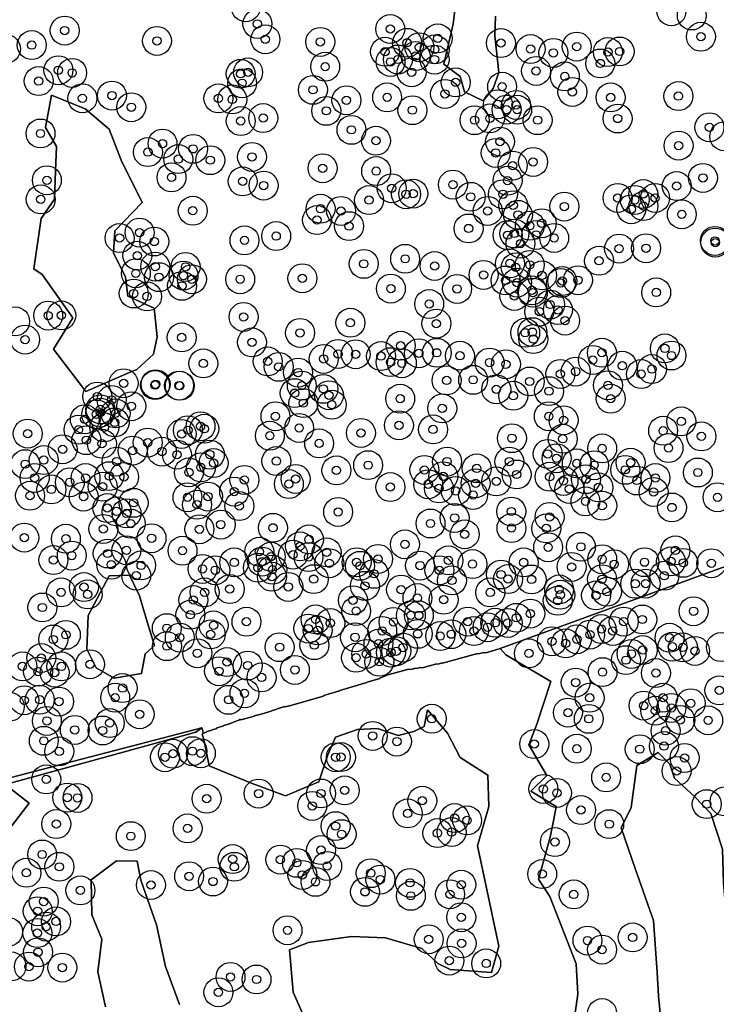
# Model space of a CAD drawing. Header units: inches. Extents: x 128668 to 131679, y 413272 to 413787.
# Tile 111 of 116: x 131525 to 131609, y 413378 to 413497. Entities that reach past the tile are written whole.
import ezdxf

# ---------------------------------------------------------------- set-up
doc = ezdxf.new("R2010")
doc.units = ezdxf.units.IN
doc.header["$MEASUREMENT"] = 0
doc.header["$PDMODE"] = 33
doc.header["$PDSIZE"] = -3
for name, color, linetype in [('Niet gedetecteerde gebieden (D-gebied) (ca. 44.659 m2)', 1, 'Continuous'), ('Significante objecten binnen onderzoeksgebied', 3, 'Continuous'), ('Veiligheidsmarge objecten d.d. 230531', 6, 'Continuous'), ('Verstoorde gebieden (C-gebied) (ca. 90.096 m2)', 40, 'Continuous'), ('Vrijgegeven gebieden (A+B gebied) (ca. 609.035 m2)', 3, 'Continuous')]:
    doc.layers.add(name, color=color, linetype=linetype)

msp = doc.modelspace()

# ---------------------------------------------------------------- linework, layer by layer
at = {"layer": 'Niet gedetecteerde gebieden (D-gebied) (ca. 44.659 m2)'}
msp.add_polyline3d([(131481.76, 413393.61, 0), (131491.83, 413396.76, 0), (131503.56, 413399.86, 0), (131520.79, 413404.28, 0), (131547, 413411.07, 0), (131546.28, 413410.54, 0), (131530.3, 413406.17, 0), (131513.61, 413401.62, 0), (131494.9, 413396.34, 0), (131479.65, 413391.88, 0), (131462.24, 413387.13, 0)], close=True, dxfattribs=at)
at = {"layer": 'Significante objecten binnen onderzoeksgebied'}
for p in [(131530.41, 413495.43), (131553.73, 413496.24), (131569.82, 413495.62), (131541.58, 413494.18), (131554.7, 413494.37), (131561.35, 413494.06), (131575.57, 413494.49), (131607.42, 413494.69), (131526.42, 413493.67), (131569.19, 413492.87), (131571.85, 413493.95), (131573.34, 413493.41), (131575.21, 413493.15), (131583.22, 413493.92), (131586.8, 413493.2), (131592.39, 413493.49), (131596.16, 413492.83), (131597.58, 413492.9), (131569.85, 413491.64), (131570.74, 413491.93), (131572.89, 413492.34), (131575.18, 413491.92), (131589.57, 413492.73), (131529.64, 413490.63), (131561.94, 413491.06), (131587.47, 413490.54), (131595.24, 413491.45), (131527.26, 413489.32), (131531.31, 413490.31), (131551.71, 413490.2), (131552.6, 413490.37), (131572.4, 413490.39), (131590.95, 413489.88), (131551.89, 413489.06), (131560.46, 413488.26), (131577.74, 413489.16), (131583.36, 413488.64), (131532.55, 413487.24), (131536.13, 413487.57), (131549.02, 413487.23), (131550.69, 413487.1), (131564.51, 413487), (131569.44, 413487.35), (131576.45, 413487.77), (131591.86, 413488.01), (131596.49, 413487.34), (131604.7, 413487.5), (131538.47, 413486.16), (131562.07, 413485.72), (131572.5, 413485.8), (131582.85, 413486.51), (131583.9, 413485.87), (131585.05, 413486.43), (131585.18, 413485.86), (131551.72, 413484.49), (131554.44, 413484.85), (131580.02, 413484.59), (131581.88, 413484.81), (131587.65, 413484.59), (131597.34, 413484.79), (131565.12, 413483.42), (131608.45, 413483.73), (131527.48, 413482.98), (131568.09, 413482.11), (131542.25, 413481.75), (131545.95, 413481.12), (131583.1, 413482), (131604.72, 413481.51), (131540.48, 413480.73), (131544.16, 413479.88), (131548.03, 413479.75), (131553.08, 413480.15), (131582.59, 413480.63), (131561.63, 413478.77), (131584.64, 413479.09), (131587.11, 413479.54), (131528.25, 413477.32), (131543.34, 413477.67), (131568.11, 413478.43), (131607.67, 413477.61), (131551.95, 413477.19), (131554.49, 413476.68), (131569.99, 413476.35), (131577.4, 413476.79), (131584.02, 413477.27), (131604.49, 413476.62), (131527.51, 413475.01), (131571.73, 413475.63), (131572.6, 413475.7), (131579.56, 413475.32), (131583.45, 413475.63), (131597.34, 413475.18), (131599.42, 413474.95), (131600.45, 413475.66), (131601.88, 413475.18), (131561.38, 413473.87), (131567.25, 413474.92), (131584.7, 413474.29), (131590.89, 413474.14), (131599, 413473.82), (131600.46, 413474.2), (131545.91, 413473.64), (131563.86, 413473.61), (131581.61, 413473.61), (131585.28, 413473.14), (131605.11, 413473.2), (131560.95, 413472.51), (131564.83, 413471.77), (131579.3, 413471.49), (131586.71, 413471.82), (131588.16, 413472.12), (131537.05, 413470.33), (131539.47, 413470.99), (131556.01, 413470.57), (131584.02, 413470.68), (131584.84, 413470.88), (131587.48, 413470.71), (131589.66, 413470.34), (131541.25, 413469.91), (131552.17, 413470.05), (131585.58, 413469.66), (131597.52, 413469.05), (131600.78, 413469.1), (131609.12, 413469.99), (131609.16, 413469.78), (131539.2, 413468.2), (131571.62, 413467.82), (131541.37, 413466.88), (131545.04, 413466.84), (131566.61, 413467.21), (131575.19, 413466.95), (131584.3, 413467.26), (131585.01, 413466.78), (131586.71, 413467.09), (131595.09, 413467.58), (131539.02, 413466.07), (131541.83, 413465.6), (131544.79, 413465.79), (131559.18, 413465.46), (131581.11, 413465.87), (131588.19, 413465.81), (131544.61, 413464.55), (131545.81, 413465.35), (131551.65, 413465.35), (131569.89, 413464.21), (131583.77, 413465.2), (131585.17, 413464.94), (131590.47, 413464.89), (131590.64, 413465.13), (131592.54, 413465.23), (131538.77, 413463.62), (131540.38, 413463.27), (131577.91, 413464.18), (131584.84, 413463.33), (131586.96, 413464), (131587.08, 413463.73), (131602.01, 413463.75), (131574.53, 413462.35), (131589.17, 413462.29), (131528.41, 413460.95), (131530, 413460.98), (131552.06, 413460.79), (131587.86, 413461.44), (131590.11, 413461.64), (131564.99, 413460.08), (131575.4, 413459.98), (131590.98, 413460.34), (131544.57, 413458.31), (131558.9, 413458.86), (131586.15, 413458.87), (131587.03, 413458.95), (131525.61, 413458.04), (131553.08, 413457.71), (131571.08, 413457.31), (131587.13, 413458.11), (131563.5, 413456.31), (131565.63, 413456.27), (131568.7, 413456.05), (131573.28, 413456.39), (131575.45, 413456.45), (131578.25, 413456.09), (131595.44, 413456.46), (131603.06, 413456.98), (131603.86, 413456.12), (131547.19, 413455.16), (131554.98, 413455.41), (131556.32, 413454.75), (131561.76, 413455.71), (131569.85, 413455.32), (131571.22, 413455.19), (131581.84, 413455.27), (131583.82, 413455.06), (131594.34, 413455.58), (131597.91, 413454.88), (131558.66, 413454.06), (131590.41, 413453.89), (131592.27, 413454.18), (131600.18, 413453.88), (131601.49, 413454.48), (131537.54, 413452.76), (131541.35, 413452.54), (131541.41, 413452.65), (131544.25, 413452.49), (131544.34, 413452.46), (131559.11, 413452.48), (131576.64, 413453.11), (131579.85, 413453.18), (131586.7, 413452.98), (131596.16, 413452.52), (131534.35, 413451.16), (131558.25, 413451.57), (131561.72, 413452.09), (131562.4, 413451.31), (131582.65, 413452.04), (131584.71, 413451.25), (131589.04, 413451.81), (131536.09, 413450.75), (131538.47, 413449.99), (131559.3, 413450.36), (131562.74, 413450.17), (131571.02, 413450.9), (131596.5, 413450.9), (131534.23, 413449.01), (131534.72, 413449.62), (131534.72, 413449.22), (131536.57, 413449.12), (131555.92, 413448.77), (131576.11, 413449.73), (131589.01, 413448.77), (131532.84, 413448.41), (131536.45, 413448.02), (131546.85, 413447.56), (131570.87, 413447.68), (131590.8, 413448.29), (131605.04, 413448.15), (131525.93, 413446.67), (131532.08, 413447.14), (131535.2, 413447.42), (131544.56, 413446.63), (131545.32, 413447.09), (131547.31, 413447.26), (131555.24, 413446.42), (131558.79, 413447.36), (131566.27, 413446.75), (131575, 413447.18), (131602.85, 413447.02), (131533.03, 413445.88), (131534.92, 413445.45), (131540.46, 413445.58), (131561.21, 413445.49), (131584.54, 413446.12), (131590.7, 413446.05), (131607.48, 413446.34), (131530.16, 413444.78), (131538.63, 413444.62), (131542.18, 413444.5), (131544, 413444.13), (131547.98, 413444.14), (131588.88, 413444.22), (131595.47, 413444.88), (131603.5, 413444.93), (131525.63, 413442.98), (131527.87, 413443.47), (131536.69, 413443.29), (131548.43, 413443.11), (131556.04, 413443.35), (131567.14, 413442.86), (131576.7, 413443.29), (131584.23, 413443.29), (131589.95, 413443.69), (131592.4, 413443.07), (131594.5, 413442.85), (131598.91, 413443.16), (131545.44, 413441.99), (131546.89, 413442.59), (131563.3, 413442.23), (131573.95, 413442.28), (131580.29, 413442.46), (131585.11, 413441.73), (131598.26, 413442.29), (131607.05, 413441.97), (131526.77, 413441.32), (131531.03, 413440.79), (131532.93, 413441.3), (131535.81, 413441.53), (131537.59, 413441.43), (131552.16, 413441.07), (131557.54, 413440.57), (131558.36, 413441.19), (131574.41, 413440.55), (131576.23, 413441.51), (131580.15, 413440.66), (131582.65, 413440.9), (131589.11, 413441.45), (131590.79, 413440.95), (131593.5, 413441.16), (131599.67, 413441), (131601.92, 413441.3), (131528.8, 413439.92), (131535.01, 413440.25), (131550.92, 413439.66), (131569.83, 413440.21), (131575.71, 413440.05), (131577.75, 413439.74), (131579.84, 413439.25), (131591.5, 413439.98), (131595.02, 413440.16), (131601.69, 413439.62), (131526.21, 413439.16), (131532.69, 413439.06), (131538.75, 413438.3), (131545.27, 413438.97), (131546.43, 413438.07), (131547.75, 413439.06), (131593.45, 413438.48), (131609.43, 413438.97), (131535.57, 413437.67), (131536.69, 413437.26), (131537.89, 413437.02), (131551.55, 413437.91), (131563.51, 413437.2), (131584.47, 413437.25), (131595.48, 413437.95), (131603.91, 413437.74), (131538.41, 413435.78), (131549.3, 413435.67), (131574.69, 413435.8), (131577.6, 413436.48), (131589.1, 413436.59), (131535.09, 413435.14), (131546.72, 413435.1), (131555.62, 413435.28), (131578.83, 413434.49), (131584.49, 413435.25), (131588.7, 413435.21), (131525.52, 413434.09), (131530.55, 413433.95), (131540.92, 413434.02), (131559.97, 413433.87), (131571.59, 413433.28), (131535.61, 413432.17), (131537.88, 413432.56), (131544.67, 413432.51), (131553.96, 413432.39), (131558.89, 413433.03), (131562.12, 413432.31), (131588.93, 413432.92), (131592.89, 413432.98), (131604.33, 413432.54), (131529.04, 413431.38), (131531.27, 413431.92), (131550.93, 413431.09), (131554.3, 413431.19), (131555.36, 413431.78), (131558.05, 413432.03), (131559.92, 413431.73), (131562.44, 413430.99), (131565.74, 413431.11), (131568.34, 413431.51), (131576.86, 413431.34), (131579.77, 413430.89), (131585.96, 413431.09), (131595.47, 413431.48), (131596.92, 413430.87), (131600.59, 413431.12), (131603.8, 413431.21), (131605.29, 413431.04), (131608.69, 413430.99), (131536.04, 413430.82), (131539.66, 413430.73), (131547.09, 413430.31), (131548.63, 413430.15), (131553.8, 413430.44), (131555.56, 413430.21), (131566.15, 413430.68), (131567.85, 413429.71), (131573.43, 413430.71), (131575.77, 413430.14), (131591.77, 413430.54), (131539.07, 413429.49), (131555.49, 413429.36), (131560.55, 413429.07), (131577.28, 413428.91), (131583.22, 413429.63), (131584.08, 413429.08), (131586.92, 413429.03), (131595.46, 413429.06), (131599.47, 413428.51), (131600.73, 413428.53), (131603, 413429.48), (131529.97, 413427.47), (131532.74, 413428.11), (131547.34, 413427.47), (131550.39, 413427.87), (131557.48, 413428.13), (131566.75, 413428.26), (131571.13, 413427.8), (131581.92, 413427.46), (131590.26, 413427.83), (131596.05, 413427.54), (131533.18, 413427.22), (131545.98, 413426.54), (131565.3, 413426.52), (131573.11, 413426.78), (131576.28, 413426.58), (131590.09, 413426.46), (131590.39, 413427.18), (131594.73, 413427.1), (131527.71, 413425.64), (131565.69, 413425.21), (131586.77, 413424.9), (131606.53, 413425.19), (131545.62, 413424.76), (131552.41, 413423.92), (131560.78, 413424.2), (131562.57, 413423.75), (131570.21, 413423.9), (131572.31, 413424.69), (131573.28, 413424.69), (131579.2, 413423.93), (131582.52, 413423.79), (131584.04, 413423.77), (131585.08, 413424.39), (131598.08, 413423.94), (131600.33, 413424.19), (131542.77, 413423.14), (131548.43, 413423.48), (131559.9, 413423.09), (131561.03, 413422.87), (131568.84, 413422.81), (131579.95, 413422.79), (131581.59, 413423.25), (131595.39, 413423.03), (131596.75, 413422.8), (131529.02, 413421.77), (131530.55, 413422.33), (131544.34, 413422), (131548.08, 413422.39), (131565.56, 413422.04), (131573.15, 413422.45), (131575.86, 413422.18), (131577.21, 413422.41), (131589.39, 413421.55), (131592.41, 413421.79), (131594, 413422.36), (131603.62, 413421.98), (131542.78, 413420.96), (131556.42, 413420.84), (131560.63, 413421.08), (131568.39, 413421.26), (131569.9, 413420.19), (131570.55, 413420.35), (131571.36, 413420.79), (131591.05, 413421.29), (131600.38, 413420.49), (131603.97, 413420.9), (131605.24, 413420.81), (131606.71, 413420.38), (131527.58, 413419.53), (131546.46, 413420.11), (131550.05, 413419.04), (131565.68, 413419.57), (131566.91, 413420.02), (131568.49, 413419.07), (131586.6, 413420.09), (131598.34, 413419.27), (131599.02, 413420.03), (131525.29, 413418.52), (131527.19, 413417.88), (131529.19, 413417.76), (131530.01, 413418.51), (131533.47, 413418.77), (131549.09, 413417.93), (131552.57, 413418.62), (131558.27, 413418.09), (131595.51, 413417.82), (131554.24, 413417.18), (131601.97, 413417.71), (131537.41, 413415.89), (131592.26, 413416.56), (131609.65, 413415.61), (131525.51, 413414.41), (131527.39, 413414.48), (131529.72, 413414.26), (131536.52, 413414.73), (131550.25, 413414.47), (131552.17, 413415.25), (131593.95, 413414.72), (131602.83, 413414.73), (131600.49, 413413.77), (131601.9, 413413.15), (131603.85, 413413.49), (131606.19, 413414.05), (131528.25, 413411.92), (131539.48, 413412.72), (131574.84, 413412.18), (131591.33, 413412.92), (131593.85, 413412.17), (131604.93, 413412.03), (131608.3, 413411.99), (131531.63, 413410.83), (131535, 413410.76), (131535.86, 413411.66), (131603.14, 413410.73), (131527.88, 413409.51), (131567.69, 413410.11), (131570.62, 413409.42), (131529.75, 413408.23), (131545.87, 413408.26), (131587.25, 413409.12), (131592.4, 413408.55), (131600.02, 413408.5), (131602.95, 413408.87), (131542.55, 413407.53), (131543.52, 413407.95), (131546.89, 413408), (131563.22, 413407.53), (131563.85, 413407.54), (131605.44, 413407.44), (131604.48, 413405.86), (131528.17, 413404.85), (131595.95, 413405.09), (131564.3, 413403.52), (131588.36, 413403.69), (131530.72, 413402.65), (131531.96, 413402.61), (131547.59, 413402.51), (131553.88, 413403.13), (131561.44, 413403.14), (131573.7, 413402.27), (131589.99, 413403.2), (131560.37, 413401.64), (131592.91, 413401.14), (131608.12, 413401.85), (131571.93, 413400.73), (131577.6, 413400.16), (131579.12, 413399.89), (131529.39, 413399.44), (131545.28, 413398.92), (131563.2, 413399.19), (131596.32, 413399.43), (131538.41, 413397.98), (131563.92, 413398.22), (131575.53, 413398.35), (131577.24, 413398.47), (131589.75, 413397.27), (131527.68, 413395.76), (131550.74, 413395.21), (131556.51, 413395.14), (131561.44, 413396.29), (131529.76, 413394.27), (131550.95, 413394.27), (131558.51, 413394.75), (131562.18, 413394.37), (131525.77, 413393.55), (131545.47, 413393.12), (131559.18, 413393.29), (131567.46, 413393.5), (131588.21, 413393.4), (131540.85, 413392.07), (131548.36, 413392.49), (131560.77, 413392.45), (131568.62, 413392.73), (131572.21, 413392.33), (131578.42, 413392.11), (131532.31, 413391.42), (131566.76, 413391.24), (131572.31, 413390.76), (131577.05, 413390.95), (131592.03, 413390.93), (131527.87, 413390.07), (131527.14, 413388.9), (131578.41, 413388.16), (131528.16, 413387.04), (131529.36, 413387.66), (131527.1, 413386.25), (131557.38, 413386.59), (131599.16, 413385.73), (131574.47, 413385.5), (131578.45, 413385.01), (131593.69, 413385.35), (131527.18, 413383.94), (131595.46, 413384.25), (131526.08, 413382.2), (131530.12, 413382.08), (131576.97, 413382.92), (131581.43, 413382.58), (131550.48, 413380.95), (131553.63, 413380.64), (131549.02, 413379.09)]:
    msp.add_point(p, dxfattribs=at)
at = {"layer": 'Veiligheidsmarge objecten d.d. 230531', "color": 6, "linetype": 'Continuous', "lineweight": 25}
for centre in [(131552.32, 413498.25), (131603.85, 413497.76), (131606.32, 413497.25), (131530.41, 413495.43), (131553.73, 413496.24), (131569.82, 413495.62), (131541.58, 413494.18), (131554.7, 413494.37), (131561.35, 413494.06), (131571.85, 413493.95), (131575.57, 413494.49), (131607.42, 413494.69), (131523.3, 413493.21), (131526.42, 413493.67), (131569.19, 413492.87), (131573.34, 413493.41), (131575.21, 413493.15), (131583.22, 413493.92), (131586.8, 413493.2), (131592.39, 413493.49), (131596.16, 413492.83), (131597.58, 413492.9), (131569.85, 413491.64), (131570.74, 413491.93), (131572.89, 413492.34), (131575.18, 413491.92), (131589.57, 413492.73), (131529.64, 413490.63), (131552.6, 413490.37), (131561.94, 413491.06), (131572.4, 413490.39), (131587.47, 413490.54), (131595.24, 413491.45), (131527.26, 413489.32), (131531.31, 413490.31), (131551.71, 413490.2), (131590.95, 413489.88), (131551.89, 413489.06), (131560.46, 413488.26), (131577.74, 413489.16), (131583.36, 413488.64), (131591.86, 413488.01), (131532.55, 413487.24), (131536.13, 413487.57), (131549.02, 413487.23), (131550.69, 413487.1), (131564.51, 413487), (131569.44, 413487.35), (131576.45, 413487.77), (131596.49, 413487.34), (131604.7, 413487.5), (131538.47, 413486.16), (131562.07, 413485.72), (131572.5, 413485.8), (131582.85, 413486.51), (131583.9, 413485.87), (131585.05, 413486.43), (131585.18, 413485.86), (131551.72, 413484.49), (131554.44, 413484.85), (131580.02, 413484.59), (131581.88, 413484.81), (131587.65, 413484.59), (131597.34, 413484.79), (131565.12, 413483.42), (131608.45, 413483.73), (131527.48, 413482.98), (131568.09, 413482.11), (131610.24, 413482.64), (131542.25, 413481.75), (131545.95, 413481.12), (131583.1, 413482), (131604.72, 413481.51), (131540.48, 413480.73), (131544.16, 413479.88), (131548.03, 413479.75), (131553.08, 413480.15), (131582.59, 413480.63), (131561.63, 413478.77), (131584.64, 413479.09), (131587.11, 413479.54), (131528.25, 413477.32), (131543.34, 413477.67), (131568.11, 413478.43), (131584.02, 413477.27), (131607.67, 413477.61), (131551.95, 413477.19), (131554.49, 413476.68), (131569.99, 413476.35), (131577.4, 413476.79), (131604.49, 413476.62), (131527.51, 413475.01), (131567.25, 413474.92), (131571.73, 413475.63), (131572.6, 413475.7), (131579.56, 413475.32), (131583.45, 413475.63), (131597.34, 413475.18), (131599.42, 413474.95), (131600.45, 413475.66), (131601.88, 413475.18), (131561.38, 413473.87), (131584.7, 413474.29), (131590.89, 413474.14), (131599, 413473.82), (131600.46, 413474.2), (131545.91, 413473.64), (131560.95, 413472.51), (131563.86, 413473.61), (131581.61, 413473.61), (131585.28, 413473.14), (131605.11, 413473.2), (131564.83, 413471.77), (131579.3, 413471.49), (131586.71, 413471.82), (131588.16, 413472.12), (131537.05, 413470.33), (131539.47, 413470.99), (131556.01, 413470.57), (131584.02, 413470.68), (131584.84, 413470.88), (131587.48, 413470.71), (131589.66, 413470.34), (131541.25, 413469.91), (131552.17, 413470.05), (131585.58, 413469.66), (131597.52, 413469.05), (131600.78, 413469.1), (131609.12, 413469.99), (131609.16, 413469.78), (131539.2, 413468.2), (131571.62, 413467.82), (131541.37, 413466.88), (131545.04, 413466.84), (131566.61, 413467.21), (131575.19, 413466.95), (131584.3, 413467.26), (131585.01, 413466.78), (131586.71, 413467.09), (131595.09, 413467.58), (131539.02, 413466.07), (131541.83, 413465.6), (131544.79, 413465.79), (131545.81, 413465.35), (131551.65, 413465.35), (131559.18, 413465.46), (131581.11, 413465.87), (131588.19, 413465.81), (131544.61, 413464.55), (131569.89, 413464.21), (131577.91, 413464.18), (131583.77, 413465.2), (131585.17, 413464.94), (131590.47, 413464.89), (131590.64, 413465.13), (131592.54, 413465.23), (131538.77, 413463.62), (131540.38, 413463.27), (131584.84, 413463.33), (131586.96, 413464), (131587.08, 413463.73), (131602.01, 413463.75), (131574.53, 413462.35), (131589.17, 413462.29), (131528.41, 413460.95), (131530, 413460.98), (131552.06, 413460.79), (131587.86, 413461.44), (131590.11, 413461.64), (131524.41, 413460.25), (131564.99, 413460.08), (131575.4, 413459.98), (131590.98, 413460.34), (131544.57, 413458.31), (131558.9, 413458.86), (131586.15, 413458.87), (131587.03, 413458.95), (131525.61, 413458.04), (131553.08, 413457.71), (131571.08, 413457.31), (131587.13, 413458.11), (131563.5, 413456.31), (131565.63, 413456.27), (131568.7, 413456.05), (131573.28, 413456.39), (131575.45, 413456.45), (131578.25, 413456.09), (131595.44, 413456.46), (131603.06, 413456.98), (131603.86, 413456.12), (131547.19, 413455.16), (131554.98, 413455.41), (131556.32, 413454.75), (131561.76, 413455.71), (131569.85, 413455.32), (131571.22, 413455.19), (131581.84, 413455.27), (131583.82, 413455.06), (131594.34, 413455.58), (131597.91, 413454.88), (131558.66, 413454.06), (131590.41, 413453.89), (131592.27, 413454.18), (131600.18, 413453.88), (131601.49, 413454.48), (131537.54, 413452.76), (131541.35, 413452.54), (131541.41, 413452.65), (131544.25, 413452.49), (131544.34, 413452.46), (131559.11, 413452.48), (131576.64, 413453.11), (131579.85, 413453.18), (131586.7, 413452.98), (131596.16, 413452.52), (131534.35, 413451.16), (131558.25, 413451.57), (131561.72, 413452.09), (131562.4, 413451.31), (131582.65, 413452.04), (131584.71, 413451.25), (131589.04, 413451.81), (131536.09, 413450.75), (131538.47, 413449.99), (131559.3, 413450.36), (131562.74, 413450.17), (131571.02, 413450.9), (131596.5, 413450.9), (131534.23, 413449.01), (131534.72, 413449.62), (131534.72, 413449.22), (131536.57, 413449.12), (131555.92, 413448.77), (131576.11, 413449.73), (131589.01, 413448.77), (131532.84, 413448.41), (131536.45, 413448.02), (131546.85, 413447.56), (131570.87, 413447.68), (131590.8, 413448.29), (131605.04, 413448.15), (131525.93, 413446.67), (131532.08, 413447.14), (131535.2, 413447.42), (131544.56, 413446.63), (131545.32, 413447.09), (131547.31, 413447.26), (131555.24, 413446.42), (131558.79, 413447.36), (131566.27, 413446.75), (131575, 413447.18), (131602.85, 413447.02), (131607.48, 413446.34), (131533.03, 413445.88), (131534.92, 413445.45), (131540.46, 413445.58), (131561.21, 413445.49), (131584.54, 413446.12), (131590.7, 413446.05), (131530.16, 413444.78), (131538.63, 413444.62), (131542.18, 413444.5), (131544, 413444.13), (131547.98, 413444.14), (131588.88, 413444.22), (131595.47, 413444.88), (131603.5, 413444.93), (131525.63, 413442.98), (131527.87, 413443.47), (131536.69, 413443.29), (131548.43, 413443.11), (131556.04, 413443.35), (131567.14, 413442.86), (131576.7, 413443.29), (131584.23, 413443.29), (131589.95, 413443.69), (131592.4, 413443.07), (131594.5, 413442.85), (131598.91, 413443.16), (131535.81, 413441.53), (131545.44, 413441.99), (131546.89, 413442.59), (131563.3, 413442.23), (131573.95, 413442.28), (131580.29, 413442.46), (131585.11, 413441.73), (131598.26, 413442.29), (131607.05, 413441.97), (131526.77, 413441.32), (131531.03, 413440.79), (131532.93, 413441.3), (131537.59, 413441.43), (131552.16, 413441.07), (131557.54, 413440.57), (131558.36, 413441.19), (131574.41, 413440.55), (131576.23, 413441.51), (131580.15, 413440.66), (131582.65, 413440.9), (131589.11, 413441.45), (131590.79, 413440.95), (131593.5, 413441.16), (131599.67, 413441), (131601.92, 413441.3), (131526.21, 413439.16), (131528.8, 413439.92), (131535.01, 413440.25), (131550.92, 413439.66), (131569.83, 413440.21), (131575.71, 413440.05), (131577.75, 413439.74), (131579.84, 413439.25), (131591.5, 413439.98), (131595.02, 413440.16), (131601.69, 413439.62), (131532.69, 413439.06), (131538.75, 413438.3), (131545.27, 413438.97), (131546.43, 413438.07), (131547.75, 413439.06), (131593.45, 413438.48), (131595.48, 413437.95), (131609.43, 413438.97), (131535.57, 413437.67), (131536.69, 413437.26), (131537.89, 413437.02), (131551.55, 413437.91), (131563.51, 413437.2), (131584.47, 413437.25), (131603.91, 413437.74), (131538.41, 413435.78), (131549.3, 413435.67), (131574.69, 413435.8), (131577.6, 413436.48), (131589.1, 413436.59), (131535.09, 413435.14), (131546.72, 413435.1), (131555.62, 413435.28), (131578.83, 413434.49), (131584.49, 413435.25), (131588.7, 413435.21), (131525.52, 413434.09), (131530.55, 413433.95), (131540.92, 413434.02), (131559.97, 413433.87), (131571.59, 413433.28), (131535.61, 413432.17), (131537.88, 413432.56), (131544.67, 413432.51), (131553.96, 413432.39), (131558.05, 413432.03), (131558.89, 413433.03), (131562.12, 413432.31), (131588.93, 413432.92), (131592.89, 413432.98), (131604.33, 413432.54), (131529.04, 413431.38), (131531.27, 413431.92), (131536.04, 413430.82), (131550.93, 413431.09), (131554.3, 413431.19), (131555.36, 413431.78), (131559.92, 413431.73), (131562.44, 413430.99), (131565.74, 413431.11), (131568.34, 413431.51), (131576.86, 413431.34), (131579.77, 413430.89), (131585.96, 413431.09), (131595.47, 413431.48), (131596.92, 413430.87), (131600.59, 413431.12), (131603.8, 413431.21), (131605.29, 413431.04), (131608.69, 413430.99), (131539.66, 413430.73), (131547.09, 413430.31), (131548.63, 413430.15), (131553.8, 413430.44), (131555.56, 413430.21), (131566.15, 413430.68), (131567.85, 413429.71), (131573.43, 413430.71), (131575.77, 413430.14), (131583.22, 413429.63), (131591.77, 413430.54), (131539.07, 413429.49), (131555.49, 413429.36), (131560.55, 413429.07), (131577.28, 413428.91), (131584.08, 413429.08), (131586.92, 413429.03), (131595.46, 413429.06), (131599.47, 413428.51), (131600.73, 413428.53), (131603, 413429.48), (131529.97, 413427.47), (131532.74, 413428.11), (131547.34, 413427.47), (131550.39, 413427.87), (131557.48, 413428.13), (131566.75, 413428.26), (131571.13, 413427.8), (131581.92, 413427.46), (131590.26, 413427.83), (131596.05, 413427.54), (131533.18, 413427.22), (131545.98, 413426.54), (131565.3, 413426.52), (131573.11, 413426.78), (131576.28, 413426.58), (131590.09, 413426.46), (131590.39, 413427.18), (131594.73, 413427.1), (131527.71, 413425.64), (131565.69, 413425.21), (131586.77, 413424.9), (131606.53, 413425.19), (131545.62, 413424.76), (131552.41, 413423.92), (131560.78, 413424.2), (131562.57, 413423.75), (131570.21, 413423.9), (131572.31, 413424.69), (131573.28, 413424.69), (131579.2, 413423.93), (131582.52, 413423.79), (131584.04, 413423.77), (131585.08, 413424.39), (131598.08, 413423.94), (131600.33, 413424.19), (131542.77, 413423.14), (131548.43, 413423.48), (131559.9, 413423.09), (131561.03, 413422.87), (131568.84, 413422.81), (131579.95, 413422.79), (131581.59, 413423.25), (131595.39, 413423.03), (131596.75, 413422.8), (131529.02, 413421.77), (131530.55, 413422.33), (131544.34, 413422), (131548.08, 413422.39), (131565.56, 413422.04), (131573.15, 413422.45), (131575.86, 413422.18), (131577.21, 413422.41), (131589.39, 413421.55), (131591.05, 413421.29), (131592.41, 413421.79), (131594, 413422.36), (131603.62, 413421.98), (131542.78, 413420.96), (131546.46, 413420.11), (131556.42, 413420.84), (131560.63, 413421.08), (131568.39, 413421.26), (131569.9, 413420.19), (131570.55, 413420.35), (131571.36, 413420.79), (131586.6, 413420.09), (131600.38, 413420.49), (131603.97, 413420.9), (131605.24, 413420.81), (131606.71, 413420.38), (131609.84, 413420.86), (131527.58, 413419.53), (131550.05, 413419.04), (131565.68, 413419.57), (131566.91, 413420.02), (131568.49, 413419.07), (131598.34, 413419.27), (131599.02, 413420.03), (131525.29, 413418.52), (131527.19, 413417.88), (131529.19, 413417.76), (131530.01, 413418.51), (131533.47, 413418.77), (131549.09, 413417.93), (131552.57, 413418.62), (131558.27, 413418.09), (131595.51, 413417.82), (131601.97, 413417.71), (131554.24, 413417.18), (131592.26, 413416.56), (131537.41, 413415.89), (131609.65, 413415.61), (131525.51, 413414.41), (131527.39, 413414.48), (131529.72, 413414.26), (131536.52, 413414.73), (131550.25, 413414.47), (131552.17, 413415.25), (131593.95, 413414.72), (131602.83, 413414.73), (131523.75, 413413.64), (131600.49, 413413.77), (131601.9, 413413.15), (131603.85, 413413.49), (131606.19, 413414.05), (131528.25, 413411.92), (131539.48, 413412.72), (131574.84, 413412.18), (131591.33, 413412.92), (131593.85, 413412.17), (131604.93, 413412.03), (131608.3, 413411.99), (131531.63, 413410.83), (131535, 413410.76), (131535.86, 413411.66), (131603.14, 413410.73), (131527.88, 413409.51), (131567.69, 413410.11), (131570.62, 413409.42), (131529.75, 413408.23), (131545.87, 413408.26), (131587.25, 413409.12), (131592.4, 413408.55), (131600.02, 413408.5), (131602.95, 413408.87), (131542.55, 413407.53), (131543.52, 413407.95), (131546.89, 413408), (131563.22, 413407.53), (131563.85, 413407.54), (131605.44, 413407.44), (131604.48, 413405.86), (131528.17, 413404.85), (131595.95, 413405.09), (131564.3, 413403.52), (131588.36, 413403.69), (131530.72, 413402.65), (131531.96, 413402.61), (131547.59, 413402.51), (131553.88, 413403.13), (131561.44, 413403.14), (131573.7, 413402.27), (131589.99, 413403.2), (131560.37, 413401.64), (131592.91, 413401.14), (131608.12, 413401.85), (131610.29, 413402.18), (131571.93, 413400.73), (131577.6, 413400.16), (131579.12, 413399.89), (131529.39, 413399.44), (131545.28, 413398.92), (131563.2, 413399.19), (131596.32, 413399.43), (131538.41, 413397.98), (131563.92, 413398.22), (131575.53, 413398.35), (131577.24, 413398.47), (131561.44, 413396.29), (131589.75, 413397.27), (131527.68, 413395.76), (131550.74, 413395.21), (131556.51, 413395.14), (131529.76, 413394.27), (131550.95, 413394.27), (131558.51, 413394.75), (131562.18, 413394.37), (131525.77, 413393.55), (131545.47, 413393.12), (131559.18, 413393.29), (131567.46, 413393.5), (131568.62, 413392.73), (131588.21, 413393.4), (131540.85, 413392.07), (131548.36, 413392.49), (131560.77, 413392.45), (131572.21, 413392.33), (131578.42, 413392.11), (131532.31, 413391.42), (131566.76, 413391.24), (131572.31, 413390.76), (131577.05, 413390.95), (131592.03, 413390.93), (131527.87, 413390.07), (131527.14, 413388.9), (131578.41, 413388.16), (131528.16, 413387.04), (131529.36, 413387.66), (131523.56, 413386.4), (131527.1, 413386.25), (131557.38, 413386.59), (131599.16, 413385.73), (131574.47, 413385.5), (131578.45, 413385.01), (131593.69, 413385.35), (131527.18, 413383.94), (131595.46, 413384.25), (131523.95, 413382.23), (131526.08, 413382.2), (131530.12, 413382.08), (131576.97, 413382.92), (131581.43, 413382.58), (131550.48, 413380.95), (131553.63, 413380.64), (131549.02, 413379.09), (131595.46, 413376.58)]:
    msp.add_circle(centre, 1.75, dxfattribs=at)
at = {"layer": 'Verstoorde gebieden (C-gebied) (ca. 90.096 m2)'}
for points in [[(131582.54, 413497.17), (131582.49, 413494.84), (131582.94, 413490.34), (131582.29, 413488.42), (131581.07, 413486.93), (131578.79, 413488), (131578.27, 413489.88), (131576.32, 413491.37), (131577.44, 413496.26), (131577.78, 413499.19)], [(131560.09, 413374.56), (131558.05, 413379.1), (131557.6, 413384.21), (131559.91, 413385.13), (131565.14, 413385.86), (131569.23, 413385.67), (131573.64, 413384.37), (131575.56, 413382.59), (131577.07, 413381.86), (131582.08, 413381.47), (131582.94, 413384.68), (131581.56, 413391.34), (131580.38, 413396.82), (131581.73, 413401.57), (131581.63, 413405.34), (131578.29, 413407.51), (131576.74, 413410.44), (131574.34, 413413.24), (131573.92, 413411.24), (131572.69, 413410.62), (131570.76, 413410.14), (131568.27, 413411), (131565.85, 413410.88), (131563.2, 413409.95), (131562.26, 413407.82), (131561.18, 413404.56), (131557.14, 413402.86), (131552.88, 413404.42), (131547.88, 413406.48), (131547.19, 413409.84), (131547.03, 413410.28), (131547.07, 413410.36), (131547.17, 413410.39), (131547.2, 413410.45), (131547.59, 413410.56), (131547.62, 413410.62), (131548.1, 413410.76), (131548.14, 413410.82), (131548.81, 413411.02), (131548.84, 413411.08), (131549.66, 413411.32), (131549.69, 413411.38), (131550.46, 413411.6), (131550.5, 413411.66), (131551.07, 413411.83), (131551.11, 413411.89), (131551.54, 413412.02), (131551.57, 413412.08), (131551.67, 413412.11), (131551.73, 413412.07), (131552.51, 413412.25), (131553.33, 413412.49), (131553.36, 413412.55), (131554.19, 413412.74), (131555.39, 413413.09), (131555.43, 413413.15), (131556.1, 413413.34), (131556.13, 413413.4), (131557.05, 413413.67), (131557.11, 413413.63), (131557.6, 413413.73), (131561.73, 413414.92), (131561.77, 413414.99), (131563.69, 413415.54), (131563.72, 413415.6), (131566.99, 413416.55), (131567.02, 413416.61), (131568.56, 413417.06), (131568.59, 413417.12), (131568.88, 413417.21), (131568.91, 413417.27), (131569.2, 413417.35), (131569.23, 413417.41), (131571.75, 413418.09), (131572.08, 413418.19), (131572.14, 413418.15), (131572.45, 413418.19), (131572.73, 413418.27), (131572.8, 413418.24), (131573.15, 413418.29), (131573.43, 413418.37), (131573.5, 413418.34), (131573.85, 413418.39), (131575.29, 413418.8), (131575.35, 413418.77), (131575.75, 413418.83), (131576.08, 413418.93), (131576.14, 413418.9), (131580.1, 413419.99), (131580.43, 413420.09), (131580.49, 413420.05), (131580.84, 413420.1), (131581.13, 413420.19), (131581.19, 413420.15), (131581.54, 413420.2), (131583.13, 413420.66), (131583.81, 413419.92), (131589.26, 413416.68), (131587.55, 413411.54), (131586.6, 413409.04), (131588.77, 413405.33), (131586.84, 413403.42), (131589.88, 413401.56), (131589.61, 413400.03), (131589.18, 413397.85), (131588.61, 413395.8), (131587.78, 413392.79), (131589.13, 413390.68), (131592.34, 413382.53), (131592.52, 413378.85), (131591.93, 413374.69)], [(131602.55, 413375.77), (131602.3, 413378.65), (131602.11, 413381.5), (131601.7, 413387.77), (131599.47, 413394.05), (131597.78, 413398.99), (131598.97, 413401.46), (131599.65, 413406.52), (131602.26, 413408.08), (131603.64, 413406.69), (131604.24, 413404.99), (131606.63, 413402.76), (131608.63, 413400.72), (131610.05, 413396.4), (131610.15, 413392.25), (131610.81, 413385.01), (131612.15, 413376.76)], [(131523.94, 413403.65), (131526.1, 413401.95), (131523.15, 413398.13)], [(131535.33, 413377.34), (131534.43, 413381.56), (131534.91, 413385.5), (131533.68, 413388.45), (131533.62, 413392.69), (131536.68, 413394.98), (131539.18, 413394.95), (131539.62, 413392.66), (131541.53, 413387.24), (131542.59, 413382.21), (131544.32, 413377.6)]]:
    msp.add_lwpolyline(points, dxfattribs=at)
for points in [[(131528.81, 413487.63), (131532.87, 413485.95), (131535.78, 413483.5), (131537.23, 413479.75), (131539.8, 413474.63), (131536.47, 413471.2), (131536.32, 413468.55), (131537.76, 413465.61), (131538.06, 413463.3), (131541.23, 413461.83), (131541.6, 413458.37), (131541.17, 413456.3), (131539.15, 413454.41), (131538.05, 413453.97), (131532.97, 413451.78), (131529.04, 413456.88), (131531.4, 413460.66), (131527.67, 413465.92), (131526.67, 413466.62), (131527.56, 413472.69), (131529.16, 413475.02), (131529.31, 413478.45), (131529.41, 413481.42), (131528.1, 413483.7)], [(131539.46, 413427.04), (131540.41, 413423.89), (131541.26, 413421.06), (131540.14, 413420.02), (131539.71, 413417.66), (131536.4, 413417.1), (131534.21, 413418.34), (131533.1, 413420.59), (131533.26, 413424.67), (131535.81, 413429.49), (131538.27, 413429.57)]]:
    msp.add_lwpolyline(points, close=True, dxfattribs=at)
at = {"layer": 'Vrijgegeven gebieden (A+B gebied) (ca. 609.035 m2)'}
for points in [[(131577.78, 413499.19), (131577.44, 413496.26), (131576.32, 413491.37), (131578.27, 413489.88), (131578.79, 413488), (131581.07, 413486.93), (131582.29, 413488.42), (131582.94, 413490.34), (131582.49, 413494.84), (131582.54, 413497.17)], [(131646.24, 413443.67), (131583.13, 413420.66), (131581.54, 413420.2), (131581.19, 413420.15), (131581.13, 413420.19), (131580.84, 413420.1), (131580.49, 413420.05), (131580.43, 413420.09), (131580.1, 413419.99), (131576.14, 413418.9), (131576.08, 413418.93), (131575.75, 413418.83), (131575.35, 413418.77), (131575.29, 413418.8), (131573.85, 413418.39), (131573.5, 413418.34), (131573.43, 413418.37), (131573.15, 413418.29), (131572.8, 413418.24), (131572.73, 413418.27), (131572.45, 413418.19), (131572.14, 413418.15), (131572.08, 413418.19), (131571.75, 413418.09), (131569.23, 413417.41), (131569.2, 413417.35), (131568.91, 413417.27), (131568.88, 413417.21), (131568.59, 413417.12), (131568.56, 413417.06), (131567.02, 413416.61), (131566.99, 413416.55), (131563.72, 413415.6), (131563.69, 413415.54), (131561.77, 413414.99), (131561.73, 413414.92), (131557.6, 413413.73), (131557.11, 413413.63), (131557.05, 413413.67), (131556.13, 413413.4), (131556.1, 413413.34), (131555.43, 413413.15), (131555.39, 413413.09), (131554.19, 413412.74), (131553.36, 413412.55), (131553.33, 413412.49), (131552.51, 413412.25), (131551.73, 413412.07), (131551.67, 413412.11), (131551.57, 413412.08), (131551.54, 413412.02), (131551.11, 413411.89), (131551.07, 413411.83), (131550.5, 413411.66), (131550.46, 413411.6), (131549.69, 413411.38), (131549.66, 413411.32), (131548.84, 413411.08), (131548.81, 413411.02), (131548.14, 413410.82), (131548.1, 413410.76), (131547.62, 413410.62), (131547.59, 413410.56), (131547.2, 413410.45), (131547, 413411.07), (131541.45, 413409.63), (131520.79, 413404.28)], [(131591.93, 413374.69), (131592.52, 413378.85), (131592.34, 413382.53), (131589.13, 413390.68), (131587.78, 413392.79), (131588.61, 413395.8), (131589.18, 413397.85), (131589.61, 413400.03), (131589.88, 413401.56), (131586.84, 413403.42), (131588.77, 413405.33), (131586.6, 413409.04), (131587.55, 413411.54), (131589.26, 413416.68), (131586.6, 413418.26), (131583.81, 413419.92), (131583.13, 413420.66), (131646.24, 413443.67)], [(131612.15, 413376.76), (131610.81, 413385.01), (131610.15, 413392.25), (131610.05, 413396.4), (131608.63, 413400.72), (131606.63, 413402.76), (131604.24, 413404.99), (131603.64, 413406.69), (131602.26, 413408.08), (131599.65, 413406.52), (131598.97, 413401.46), (131597.78, 413398.99), (131599.47, 413394.05), (131601.7, 413387.77), (131602.11, 413381.5), (131602.3, 413378.65), (131602.55, 413375.77)]]:
    msp.add_lwpolyline(points, dxfattribs=at)
for points in [[(131532.87, 413485.95), (131528.81, 413487.63), (131528.1, 413483.7), (131529.41, 413481.42), (131529.31, 413478.45), (131529.16, 413475.02), (131527.56, 413472.69), (131526.67, 413466.62), (131527.67, 413465.92), (131531.4, 413460.66), (131529.04, 413456.88), (131532.97, 413451.78), (131538.05, 413453.97), (131539.15, 413454.41), (131541.17, 413456.3), (131541.6, 413458.37), (131541.23, 413461.83), (131538.06, 413463.3), (131537.76, 413465.61), (131536.32, 413468.55), (131536.47, 413471.2), (131539.8, 413474.63), (131537.23, 413479.75), (131535.78, 413483.5)], [(131534.21, 413418.34), (131536.4, 413417.1), (131539.71, 413417.66), (131540.14, 413420.02), (131541.26, 413421.06), (131540.41, 413423.89), (131539.46, 413427.04), (131538.27, 413429.57), (131535.81, 413429.49), (131533.26, 413424.67), (131533.1, 413420.59)]]:
    msp.add_lwpolyline(points, close=True, dxfattribs=at)
for points in [[(131513.61, 413401.62, 0), (131530.3, 413406.17, 0), (131546.28, 413410.54, 0), (131547, 413411.07, 0), (131547.2, 413410.45, 0), (131547.17, 413410.39, 0), (131547.07, 413410.36, 0), (131547.03, 413410.28, 0), (131547.19, 413409.84, 0), (131547.88, 413406.48, 0), (131552.88, 413404.42, 0), (131557.14, 413402.86, 0), (131560.49, 413404.27, 0), (131561.18, 413404.56, 0), (131562.26, 413407.82, 0), (131563.2, 413409.95, 0), (131565.85, 413410.88, 0), (131568.27, 413411, 0), (131570.76, 413410.14, 0), (131572.69, 413410.62, 0), (131573.92, 413411.24, 0), (131574.34, 413413.24, 0), (131576.74, 413410.44, 0), (131578.29, 413407.51, 0), (131581.63, 413405.34, 0), (131581.73, 413401.57, 0), (131580.38, 413396.82, 0), (131581.56, 413391.34, 0), (131582.94, 413384.68, 0), (131582.08, 413381.47, 0), (131577.07, 413381.86, 0), (131575.56, 413382.59, 0), (131573.64, 413384.37, 0), (131569.23, 413385.67, 0), (131565.14, 413385.86, 0), (131559.91, 413385.13, 0), (131557.6, 413384.21, 0), (131558.05, 413379.1, 0), (131560.09, 413374.56, 0)], [(131523.15, 413398.13, 0), (131526.1, 413401.95, 0), (131523.94, 413403.65, 0)], [(131544.32, 413377.6, 0), (131542.59, 413382.21, 0), (131541.53, 413387.24, 0), (131539.62, 413392.66, 0), (131539.18, 413394.95, 0), (131536.68, 413394.98, 0), (131533.62, 413392.69, 0), (131533.68, 413388.45, 0), (131534.91, 413385.5, 0), (131534.43, 413381.56, 0), (131535.33, 413377.34, 0)]]:
    msp.add_polyline3d(points, dxfattribs=at)

doc.saveas('drawing.dxf')
